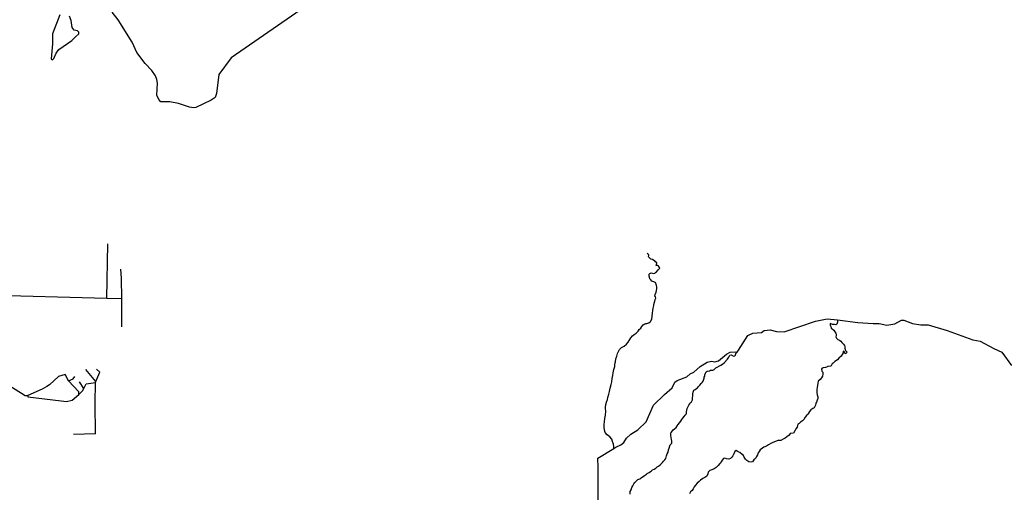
# Model space of a CAD drawing. Header units: millimetres. Extents: x 35 to 72953, y -43 to 70184.
# Tile 173 of 204: x 56317 to 63454, y 20771 to 24199. Entities that reach past the tile are written whole.
import ezdxf

# ---------------------------------------------------------------- set-up
doc = ezdxf.new("R2010")
doc.units = ezdxf.units.MM
doc.layers.add('roads_3', color=3, linetype='Continuous')

msp = doc.modelspace()

# ---------------------------------------------------------------- linework, layer by layer
at = {"layer": 'roads_3'}
for points in [[(58826.09, 24598.22), (57850.51, 23921.31), (57761.35, 23800.48), (57744.64, 23663.76), (57734.34, 23635.8), (57705.07, 23614.55), (57594.13, 23562.71), (57576.41, 23560.23), (57549.05, 23564.04), (57468.64, 23590.98), (57405.9, 23604.01), (57341.4, 23603.95), (57325.52, 23619.21), (57312.24, 23650.99), (57315.97, 23739.45), (57312.41, 23766.27), (57300.84, 23791.96), (57274.72, 23831.46), (57226.68, 23881.77), (57167.07, 23961.76), (57133.78, 24036.72), (57032.29, 24198.51), (56987.83, 24253.49)], [(56608.37, 24233.79), (56554.59, 24096.76), (56555.06, 24023.49), (56546.37, 23916.06), (56554.22, 23908.21), (56564.09, 23917.99), (56580.59, 23956.27), (56601.27, 23983.26), (56696.44, 24047.02), (56718.34, 24072.79), (56747.04, 24096.47), (56746.44, 24108.55), (56736.14, 24117.28), (56713.03, 24123.21), (56696.57, 24141.46), (56691.16, 24192.77), (56679.01, 24224.55)], [(56949.31, 22177.82), (56957.24, 22572.87)], [(60622.89, 21089.48), (60623.29, 21102.88), (60620.41, 21120.94), (60614.51, 21139.65), (60608.33, 21155.82), (60594.22, 21173.74), (60574.38, 21187.76), (60560.37, 21204.56), (60557.11, 21221.62), (60554.69, 21244.67), (60554.16, 21263.63), (60556.08, 21283.36), (60558.66, 21305.87), (60562.07, 21331.71), (60565.48, 21359.43), (60564.39, 21378.72), (60563.8, 21387.36), (60566.66, 21408.32), (60571.14, 21426.18), (60578.16, 21444.27), (60580, 21460.01), (60586.44, 21482.86), (60591.57, 21503.05), (60597.82, 21526.9), (60603.68, 21554.3), (60608.06, 21573.05), (60610.54, 21595.67), (60615.56, 21618.85), (60619.38, 21637.26), (60624.49, 21662.55), (60630.18, 21683.07), (60631.27, 21698.81), (60634.35, 21710.35), (60635.27, 21718.33), (60638.41, 21739.96), (60644.49, 21758.27), (60649.15, 21777.34), (60656.55, 21793.77), (60665.09, 21806.88), (60680.05, 21822), (60698.22, 21832.25), (60715.25, 21845.82), (60726.43, 21861.48), (60738.63, 21879.81), (60746.61, 21892.36), (60759.87, 21907.03), (60771.82, 21916.26), (60785.65, 21926.61), (60798.91, 21940.62), (60808.4, 21951.95), (60818.55, 21962.73), (60827.01, 21974.06), (60836.6, 21985.18), (60849.12, 21992.42), (60855.71, 21994.88), (60862.59, 21996.67), (60877.48, 22001.26), (60889.43, 22010.61), (60898.43, 22027.92), (60900.54, 22047.77), (60902.93, 22069.62), (60905.7, 22089.24), (60909.14, 22107.43), (60912.57, 22126.62), (60916.2, 22143.81), (60920.02, 22157.68), (60923.85, 22170.1), (60928.97, 22180.48), (60925.59, 22189.73), (60922.01, 22196.55), (60922.62, 22205.9), (60929.83, 22224.1), (60933.56, 22236.2), (60936.26, 22249.62), (60934.9, 22261.7), (60933.84, 22270.45), (60930.99, 22277.65), (60927.46, 22291.27), (60913.48, 22297.44), (60899.41, 22303.05), (60891.94, 22311.56), (60883.43, 22318.52), (60881.23, 22330.82), (60879.79, 22338.24), (60879.46, 22352.43), (60883.41, 22358.31), (60893.77, 22363.55), (60913.21, 22358.96), (60921.41, 22359.53), (60925.07, 22365.2), (60931.75, 22370.76), (60945.76, 22383.77), (60954.13, 22393.77), (60957.88, 22399.66), (60951.26, 22405.29), (60946.44, 22411.15), (60940.01, 22416.56), (60930.29, 22416.76), (60932.82, 22423.19), (60935.61, 22435.51), (60926.63, 22443.35), (60920.11, 22449.54), (60913.22, 22451.73), (60902.73, 22458.8), (60892.35, 22461.09), (60882.51, 22471.82), (60874.28, 22478.67), (60877.37, 22488.1), (60875.83, 22496.96), (60865.34, 22505.8)], [(57049.12, 22390.5), (57051.7, 22324.64), (57054.1, 22175.16), (57054.91, 21970.32)], [(57054.1, 22175.16), (56949.31, 22177.82), (56055.01, 22200.93), (56014.47, 22195.73)], [(60510.3, 20951.93), (60508.26, 21017.79), (60622.89, 21089.48), (60638.54, 21099.28), (60673.65, 21114.47), (60696.73, 21133.45), (60714.42, 21164.86), (60746.92, 21192.24), (60796.77, 21224.98), (60858.25, 21283.63), (60910.49, 21402.56), (60989.83, 21481.05), (61046.41, 21528.28), (61065.84, 21569.5), (61082, 21582.85), (61151.71, 21609.01), (61177.28, 21630.3), (61203.48, 21641.66), (61248.65, 21683.26), (61301.1, 21716.1), (61331.69, 21723.22), (61354.55, 21717.25), (61381.29, 21724.38), (61440.4, 21773.59), (61467.07, 21788.7), (61502.62, 21791.19), (61516.41, 21788.02), (61526.82, 21802.4), (61595.27, 21907.88), (61631.16, 21924.8), (61694.61, 21930.09), (61712.39, 21945.33), (61755.57, 21950.56), (61803.8, 21938.07), (61857.19, 21935.68), (62085.56, 22012.53), (62169.35, 22030.53), (62244.91, 22023.2), (62392.92, 22002.25), (62502.53, 21994.96), (62547.16, 21996.12), (62603.02, 21982.66), (62660.64, 21994.24), (62709.2, 22019.85), (62724.97, 22020.66), (62788.37, 21994.61), (62847.91, 21985.89), (62902.72, 21986.75), (63039.36, 21945.86), (63225.49, 21878.4), (63278.22, 21866.91), (63378.58, 21813.35), (63436.73, 21788.89), (63506.03, 21692.15)], [(62244.91, 22023.2), (62244.31, 22005.26), (62240.11, 21989.62), (62232.77, 21986.49), (62221.92, 21988.34), (62208.61, 21989.52), (62192.37, 21995.24), (62192.51, 21982.82), (62195.93, 21972.86), (62199.27, 21961.23), (62205.89, 21955.93), (62218.93, 21946.21), (62226.61, 21935.26), (62232.29, 21925.97), (62234.48, 21918.55), (62235.65, 21907.58), (62233.23, 21898.04), (62238.35, 21889.74), (62246.77, 21880.57), (62258.48, 21874.73), (62267.93, 21868.55), (62276.45, 21858.93), (62287.71, 21845.11), (62296.51, 21835.27), (62297.11, 21827.18), (62296.75, 21818.76), (62300.77, 21802.59), (62311.55, 21791.2), (62309.41, 21783.99), (62305.93, 21778.44), (62299.81, 21774.65), (62296.95, 21786.06), (62285.79, 21795.89), (62285.83, 21782.14), (62278.23, 21771.04), (62270.72, 21758.04), (62254.55, 21743.36), (62244.78, 21731.03), (62225.76, 21719.33), (62213.25, 21707.54), (62205.44, 21702.86), (62200.01, 21689.32), (62192.95, 21685.09), (62174.18, 21684.7), (62164.49, 21678.9), (62157.23, 21677.22), (62141.86, 21674.73), (62132.91, 21672.49), (62128.69, 21665.49), (62132.04, 21649.54), (62137.72, 21642.46), (62138.99, 21627.84), (62135.36, 21612.97), (62129.64, 21601.54), (62118.73, 21589.64), (62105.67, 21576.3), (62101.46, 21563.54), (62100.19, 21546.58), (62096.27, 21532.71), (62093.88, 21514.97), (62094.03, 21495.13), (62096.82, 21478.29), (62102.05, 21462.67), (62102.37, 21451.81), (62097.5, 21439.71), (62092.73, 21426.29), (62088.7, 21417.3), (62084.13, 21402.21), (62076.73, 21384.67), (62065.53, 21378.54), (62052.26, 21369.52), (62041.25, 21358.29), (62034.98, 21344.53), (62032.92, 21338.65), (62020.79, 21327.52), (62009.41, 21316.29), (62000.31, 21300.3), (61990.35, 21288.75), (61976.51, 21279.39), (61965.79, 21270.27), (61956.84, 21265.7), (61952.85, 21244.07), (61942.98, 21232.73), (61934.92, 21216.97), (61927.05, 21200.21), (61902.25, 21196.92), (61894.17, 21186.36), (61878.55, 21173.68), (61865.85, 21163), (61850.02, 21157.63), (61834.5, 21146.17), (61813.27, 21146.43), (61794.62, 21138.73), (61776.16, 21132.47), (61762.22, 21126.11), (61744.61, 21114.97), (61729.55, 21106.39), (61711.74, 21099.79), (61700.54, 21090.78), (61684.73, 21078.98), (61676.75, 21067.21), (61670.08, 21058.43), (61663.9, 21044.11), (61658.47, 21030.46), (61650.69, 21015.7), (61639.21, 21006.02), (61627.93, 20992.68), (61618.79, 20989.11), (61601.81, 20991.61), (61588.1, 21001.99), (61578.45, 21012.49), (61568.59, 21026.87), (61562.34, 21037.27), (61554.95, 21046.11), (61535.96, 21058.91), (61524.34, 21065.75), (61510.35, 21073.58), (61499.81, 21068.34), (61493.07, 21051.36), (61485.56, 21036.59), (61477.96, 21025.15), (61469.02, 21016.37), (61456.78, 21011.12), (61441.3, 21015.29), (61428.46, 21018.8), (61417.34, 21016.88), (61408.6, 21003.44), (61400.43, 20992.89), (61394.24, 20982.34), (61389.72, 20978), (61379.76, 20965.22), (61365, 20950.66), (61350.69, 20942.3), (61334.2, 20934.38), (61319.98, 20929.8), (61308.41, 20917.13), (61305.71, 20905.92), (61297.65, 20888.61), (61284.1, 20878.7), (61268.65, 20870.45), (61252.75, 20859.54), (61241.17, 20849.86), (61228.66, 20837.63), (61216.63, 20823.52), (61205.92, 20810.41), (61198.98, 20797.64), (61190.81, 20784.65), (61180.28, 20773.64), (61171.27, 20759.65)], [(60742.1, 20759.05), (60742.99, 20777.34), (60748.81, 20789), (60754.98, 20806.53), (60760.6, 20818.52), (60769.24, 20833.73), (60776.38, 20842.84), (60785.69, 20853.06), (60798.67, 20864.3), (60811.11, 20869.21), (60819.67, 20874.78), (60825.13, 20878.56), (60837.27, 20887.02), (60847.06, 20893.81), (60859.39, 20902.61), (60866.08, 20907.17), (60880.86, 20915.64), (60889.8, 20922.65), (60895.73, 20926.88), (60903.82, 20934.33), (60915.31, 20940.13), (60928.02, 20947.37), (60938.18, 20955.93), (60947.22, 20960.95), (60958.8, 20969.96), (60966.88, 20978.63), (60975.72, 20987.52), (60984, 20996.86), (60994.34, 21006.42), (60999.41, 21015.97), (61006.14, 21036.72), (61010.81, 21051.36), (61016.34, 21063.24), (61019.5, 21078.55), (61025.69, 21091.42), (61028.47, 21107.28), (61031.28, 21116.05), (61043.88, 21128.5), (61044.78, 21142.36), (61041.54, 21153.54), (61040.17, 21169.84), (61035.98, 21184.01), (61037.34, 21201.75), (61041.28, 21208.41), (61053.78, 21223.97), (61063.76, 21232.2), (61074.57, 21241.99), (61082.93, 21253.21), (61090.83, 21262.87), (61099.56, 21274.98), (61108.96, 21287.87), (61117.04, 21298.42), (61124.27, 21308.86), (61132.53, 21321.3), (61139.77, 21329.64), (61146.82, 21336.98), (61149.91, 21344.52), (61151.11, 21354.39), (61152.01, 21367.14), (61154.81, 21378.34), (61160.62, 21389.56), (61167.19, 21403.1), (61173.38, 21413.21), (61179.67, 21421.87), (61185.6, 21426.65), (61192.72, 21442.75), (61194.67, 21451.95), (61194.75, 21458.61), (61197.17, 21469.48), (61197.43, 21475.91), (61197.4, 21486.1), (61198.22, 21498.3), (61203.65, 21511.17), (61213.63, 21516.75), (61223.61, 21523.2), (61229.91, 21528.21), (61237.71, 21537.66), (61247.68, 21547.88), (61257.26, 21559.77), (61265.07, 21567.89), (61271.45, 21576.89), (61274.45, 21584.76), (61278.18, 21599.74), (61279.29, 21605.73), (61282.75, 21614.5), (61283.67, 21623.26), (61287.88, 21634.24), (61291.81, 21644.01), (61300.18, 21650.99), (61315.86, 21652.05), (61323.43, 21657.6), (61340.38, 21657.91), (61351, 21661.47), (61361.84, 21673.58), (61398.96, 21694.59), (61412.1, 21701.68), (61422.44, 21710.52), (61447.15, 21737.27), (61457.47, 21752.16), (61464.52, 21766.28), (61473.87, 21768.32), (61490.09, 21759.82), (61501.72, 21760.86), (61504.99, 21767.15), (61507.11, 21778.53), (61516.41, 21788.02)], [(56056.7, 21626.86), (56084.62, 21626.93), (56171.1, 21591.56), (56192.54, 21577.76), (56356.91, 21472.76), (56377.19, 21472.81)], [(56745.47, 21481.49), (56745.42, 21499.34), (56671.56, 21580.4), (56645.98, 21626.01), (56597.73, 21610.59), (56534.4, 21552.01), (56514.53, 21539.66), (56481.2, 21518.85), (56377.19, 21472.81)], [(56870.1, 21575.81), (56797.73, 21661.75)], [(56868.05, 21196.04), (56865.31, 21417.62), (56866.72, 21568.04), (56870.1, 21575.81), (56898.6, 21641.94), (56873.74, 21664.6)], [(56377.19, 21472.81), (56377.21, 21462.72), (56619.11, 21434.29), (56655.62, 21430.94), (56697.47, 21439.03), (56745.47, 21481.49), (56771.81, 21508.05), (56781.67, 21523.93), (56790.22, 21537.69), (56799.79, 21557.45), (56866.72, 21568.04)], [(56671.56, 21580.4), (56705.28, 21594.79), (56716.56, 21611.33)], [(56781.67, 21523.93), (56750.99, 21572.73)], [(56868.05, 21196.04), (56706.96, 21191.75)], [(60507.19, 20141.55), (60510.3, 20951.93)]]:
    msp.add_lwpolyline(points, dxfattribs=at)

doc.saveas('drawing.dxf')
